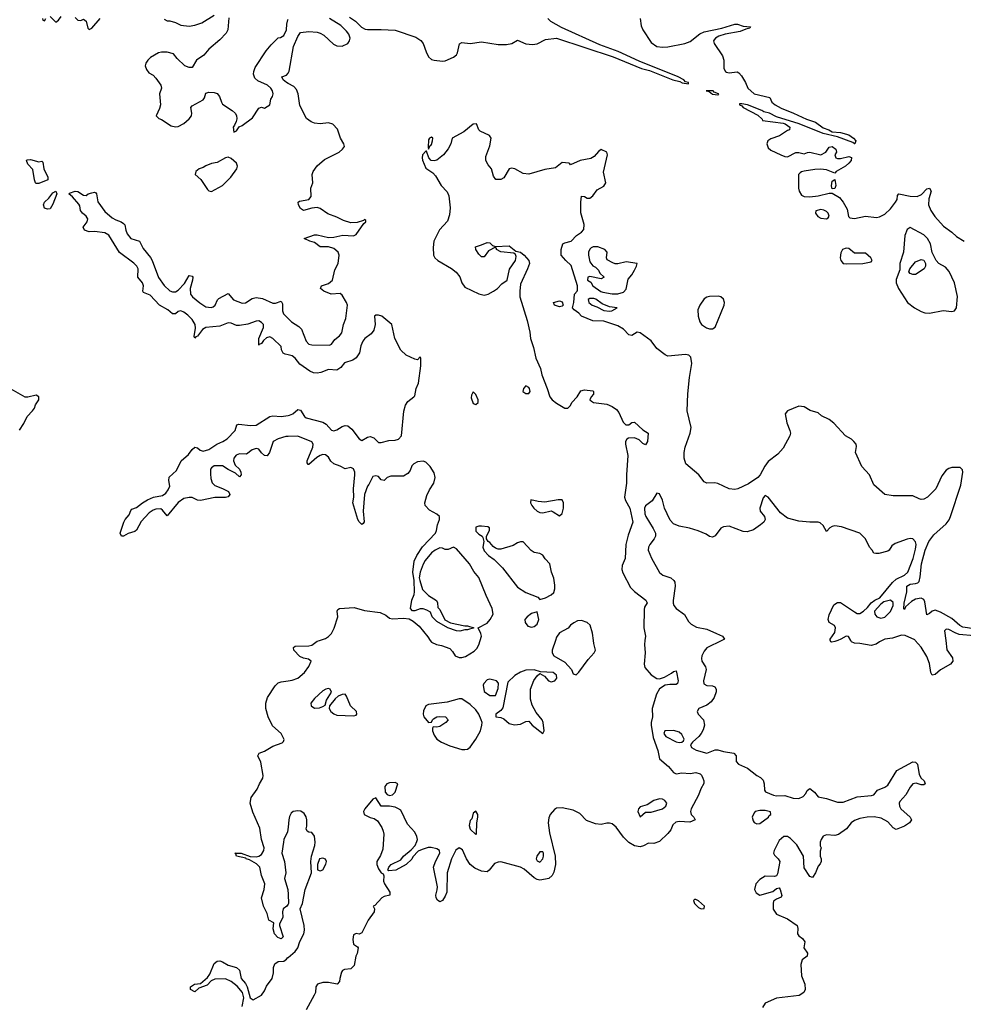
# Model space of a CAD drawing. Header units: inches. Extents: x 1980008 to 2252673, y 74414 to 260562.
# Tile 223 of 228: x 2228071 to 2234853, y 207385 to 214462. Entities that reach past the tile are written whole.
import ezdxf

# ---------------------------------------------------------------- set-up
doc = ezdxf.new("R2010")
doc.units = ezdxf.units.IN
doc.header["$MEASUREMENT"] = 0
for name, color, linetype in [('C2220', 7, 'Continuous'), ('C2221', 7, 'Continuous'), ('C2230', 7, 'Continuous'), ('C2231', 7, 'Continuous')]:
    doc.layers.add(name, color=color, linetype=linetype)

msp = doc.modelspace()

# ---------------------------------------------------------------- linework, layer by layer
at = {"layer": 'C2220', "color": 5, "elevation": 20}
for points in [[(2230000, 208103.9), (2229990.5, 208089.5), (2229964.7, 208070), (2229961, 208050), (2229962.8, 208010), (2229939.6, 207960.4), (2229938, 207950), (2229964.7, 207870), (2229950, 207855.3), (2229925.8, 207865.8), (2229903.7, 207890), (2229893.2, 207926.8), (2229898, 207970), (2229862, 207990), (2229850, 208038), (2229824, 208090), (2229809.5, 208150), (2229829.4, 208210), (2229834, 208250), (2229809.7, 208309.7), (2229797.4, 208370), (2229773.6, 208393.6), (2229722.6, 208422.6), (2229699, 208430), (2229696, 208436), (2229629.3, 208450), (2229625.2, 208465.2), (2229618, 208470), (2229662, 208470), (2229727.1, 208447.1), (2229770, 208444.6), (2229790, 208448.9), (2229810, 208460.3), (2229826.8, 208490), (2229827.8, 208510), (2229809.8, 208570), (2229796.1, 208650), (2229746.2, 208766.3), (2229727.4, 208830), (2229735.8, 208870), (2229777.1, 208930), (2229793.7, 208970), (2229818.5, 209010), (2229822.2, 209030), (2229805.4, 209125.4), (2229782, 209170), (2229792.7, 209190), (2229830, 209204.4), (2229890, 209239.1), (2229956.6, 209263.4), (2229966.9, 209273.1), (2229971.3, 209288.7), (2229951.1, 209331.1), (2229887.3, 209387.3), (2229856.1, 209450), (2229840.9, 209510), (2229841.1, 209550), (2229851.3, 209590), (2229906.5, 209673.5), (2229930, 209695.1), (2229950, 209703.3), (2230000, 209709.9)], [(2230000, 208657.9), (2229996.7, 208623.3), (2229970.7, 208570), (2229966.8, 208550), (2229956.3, 208470), (2229975.5, 208410), (2229984.7, 208330), (2229974.8, 208290), (2229997.6, 208210), (2230000, 208172.9)], [(2229671.3, 207370), (2229681.3, 207430), (2229672, 207470), (2229634.9, 207514.9), (2229590, 207549.5), (2229550, 207567), (2229473.7, 207566.3), (2229447.5, 207552.5), (2229418.8, 207521.2), (2229359.8, 207500.2), (2229330, 207475.3), (2229298, 207490), (2229298, 207510), (2229328, 207530), (2229370, 207534.8), (2229422, 207578), (2229438.6, 207601.4), (2229470, 207677.3), (2229490, 207694.9), (2229510, 207697.1), (2229530, 207690.4), (2229570, 207666), (2229630.3, 207650.3), (2229650, 207630.8), (2229663, 207570), (2229693.1, 207533.1), (2229706, 207510), (2229727.7, 207430), (2229750, 207416.3), (2229810, 207450.4), (2229830, 207481.3), (2229844.3, 207515.7), (2229885.1, 207570), (2229894.6, 207610), (2229895.9, 207650), (2229904.7, 207675.3), (2229930, 207691.8), (2229970, 207695.5), (2229990, 207708.2), (2229998.9, 207721.1), (2230000, 207721.9)]]:
    msp.add_lwpolyline(points, dxfattribs=at)
at = {"layer": 'C2221', "color": 5}
for points, elevation in [([(2228234, 214470), (2228238, 214458), (2228250, 214454), (2228258, 214470)], 40), ([(2228290, 214484.7), (2228330, 214444.7), (2228350, 214458), (2228370, 214484.7)], 40), ([(2228470, 214478), (2228490, 214458), (2228510, 214456), (2228530, 214464.7), (2228550, 214452), (2228561, 214401), (2228570, 214392), (2228590, 214402), (2228649, 214470)], 40), ([(2229574.8, 214474.8), (2229566, 214390), (2229555.2, 214364.8), (2229510, 214317.2), (2229430.4, 214249.6), (2229393.5, 214206.5), (2229341, 214170), (2229310, 214118), (2229290, 214119), (2229258, 214130), (2229202, 214182), (2229175.5, 214215.5), (2229130, 214229.2), (2229090, 214229.3), (2229070, 214223.7), (2229011.3, 214190), (2228991.3, 214170), (2228978, 214150), (2228972, 214130), (2228983.6, 214103.6), (2228999.6, 214079.6), (2229030, 214062), (2229050, 214042), (2229084.7, 213990), (2229091, 213970), (2229076, 213930), (2229082.8, 213850), (2229076.8, 213823.2), (2229052, 213770), (2229071.2, 213751.1), (2229090, 213744.7), (2229158.8, 213698.8), (2229190, 213690.8), (2229210, 213693.4), (2229250, 213716.3), (2229289.2, 213750), (2229305.2, 213770), (2229309, 213790), (2229302, 213830), (2229310, 213842), (2229390, 213884.7), (2229400.2, 213899.8), (2229410, 213934), (2229430, 213941), (2229470, 213938), (2229490.4, 213930.3), (2229507.3, 213910), (2229520.5, 213870), (2229530, 213854.8), (2229598.8, 213810), (2229621, 213790), (2229630, 213772), (2229631, 213749), (2229626, 213730), (2229616, 213704), (2229604.7, 213690), (2229610, 213654), (2229630, 213662), (2229648.7, 213691.3), (2229670, 213701), (2229743.9, 213756.1), (2229790, 213824.7), (2229810, 213832), (2229830, 213826), (2229868, 213850), (2229875.3, 213890), (2229889.2, 213910.8), (2229893.2, 213930), (2229889.3, 213950), (2229876.2, 213970), (2229851.8, 213990), (2229781.8, 214021.8), (2229761.5, 214041.5), (2229751.8, 214070), (2229752.9, 214090), (2229762.6, 214117.4), (2229842.4, 214237.6), (2229877.9, 214282.1), (2229930, 214330.5), (2229946.8, 214333.2), (2229970, 214347.3), (2229989.6, 214390), (2229990.7, 214430), (2229998.3, 214461.7), (2230000, 214464.2)], 40), ([(2229110, 214464.7), (2229130, 214453.4), (2229150, 214452.7), (2229190, 214441.3), (2229230, 214421.3), (2229290, 214415.3), (2229330, 214422.4), (2229379.7, 214440.3), (2229470, 214494)], 40), ([(2230000, 214003.7), (2229987.9, 214010), (2229963.7, 214030), (2229956.2, 214050), (2229990, 214063.8), (2230000, 214078.1)], 20), ([(2230000, 212052.6), (2229978.2, 212058.2), (2229965.7, 212065.7), (2229954, 212090), (2229950, 212112.3), (2229890, 212171.2), (2229870, 212182.5), (2229844.2, 212175.8), (2229823.9, 212156.1), (2229810, 212133.6), (2229792.5, 212127.5), (2229790, 212122), (2229788.9, 212171.1), (2229823, 212250), (2229823.3, 212263.3), (2229823.2, 212270), (2229810, 212285.8), (2229790, 212297), (2229770, 212296), (2229710, 212273.3), (2229650, 212262.6), (2229630, 212263.4), (2229590, 212280.9), (2229570, 212282.9), (2229510, 212259.9), (2229410, 212249.3), (2229384.1, 212235.9), (2229350, 212186.6), (2229337.6, 212182.4), (2229330, 212173.2), (2229325.1, 212185.1), (2229334.4, 212245.6), (2229332.7, 212270), (2229310, 212307.4), (2229279, 212339), (2229250, 212360.7), (2229230, 212368.3), (2229210, 212363.7), (2229190, 212348.7), (2229170, 212348.7), (2229136.3, 212376.3), (2229076.1, 212410), (2229010, 212481.3), (2228962.1, 212502.1), (2228955.3, 212510), (2228961.6, 212550), (2228954.7, 212570), (2228921.1, 212610), (2228921.8, 212670), (2228912.5, 212690), (2228891.9, 212711.8), (2228787.7, 212787.7), (2228712, 212912), (2228684, 212930), (2228610, 212938.7), (2228570, 212936.3), (2228536, 212950), (2228527.1, 212970), (2228556.3, 213010), (2228560.5, 213030), (2228557.3, 213037.4), (2228549.6, 213050), (2228523.6, 213070), (2228507.8, 213090), (2228503.7, 213123.7), (2228496.5, 213136.5), (2228449.6, 213189.6), (2228424, 213210), (2228430, 213216), (2228469.8, 213230.2), (2228490, 213227.7), (2228530, 213201), (2228550, 213198.8), (2228564, 213210), (2228590, 213217.7), (2228610, 213222), (2228617.4, 213217.4), (2228624.4, 213210), (2228632.8, 213152.8), (2228683.6, 213083.6), (2228736.8, 213036.8), (2228762.3, 213022.3), (2228800.4, 213010), (2228818, 212998), (2228826.2, 212986.2), (2228833, 212950), (2228843.4, 212923.4), (2228870, 212890.2), (2228932.3, 212870), (2228958, 212818), (2229011.7, 212751.7), (2229024.2, 212730), (2229068.8, 212608.8), (2229110.1, 212550.1), (2229150, 212512.2), (2229170, 212505.5), (2229190, 212506.5), (2229210, 212517.6), (2229254.9, 212565.1), (2229290, 212622.6), (2229310, 212619.5), (2229315.2, 212610), (2229314.2, 212590), (2229296.8, 212530), (2229298.7, 212490), (2229313.4, 212470), (2229365.5, 212425.5), (2229410, 212398.1), (2229446.9, 212393.1), (2229461.3, 212398.7), (2229475.2, 212410), (2229492.9, 212447.1), (2229502.7, 212457.3), (2229570, 212494.6), (2229608.8, 212448.8), (2229670, 212425.3), (2229694.2, 212425.8), (2229743.1, 212456.8), (2229770, 212465), (2229816.9, 212456.9), (2229890, 212424), (2229910, 212425.1), (2229950, 212438.3), (2229959.4, 212419.4), (2229961.1, 212370), (2229967.9, 212347.9), (2230000, 212315)], 20), ([(2228069.6, 211510.4), (2228100.9, 211559.1), (2228124, 211610), (2228164, 211650), (2228177.2, 211670), (2228185.6, 211694.4), (2228208, 211730), (2228208, 211750), (2228190, 211762), (2228130, 211748), (2228110, 211748.7), (2228010, 211805.2)], 40), ([(2230000, 211465.7), (2229985.2, 211465.2), (2229928, 211450), (2229892.2, 211430), (2229866.7, 211350), (2229850, 211327.8), (2229830, 211329.6), (2229808.8, 211348.8), (2229790, 211374.7), (2229770, 211378.5), (2229742.4, 211370), (2229700.3, 211339.7), (2229650, 211340.3), (2229627.6, 211332.4), (2229611.3, 211310), (2229607.8, 211290), (2229620, 211260), (2229650.3, 211230), (2229661.1, 211210), (2229663, 211190), (2229650, 211177), (2229621.6, 211201.6), (2229570, 211227.7), (2229530, 211254), (2229470, 211254.4), (2229450, 211241.3), (2229442.9, 211230), (2229441.8, 211198.2), (2229444.3, 211164.3), (2229453.7, 211133.7), (2229473.1, 211113.1), (2229530, 211092.2), (2229572.2, 211070), (2229582.4, 211050), (2229570, 211032.3), (2229550, 211028.2), (2229472.7, 211027.3), (2229370, 211005.4), (2229350, 211008.4), (2229310, 211028.3), (2229290, 211028.6), (2229250, 211019.8), (2229209.4, 210990.6), (2229130, 210896.2), (2229097.3, 210937.3), (2229084.8, 210944.8), (2229050, 210944.7), (2229030, 210936.5), (2229002.2, 210917.8), (2228944.7, 210855.3), (2228910, 210792.7), (2228898, 210782), (2228850, 210769.4), (2228818, 210750), (2228804, 210750), (2228792.7, 210770), (2228819.8, 210850), (2228830, 210870.3), (2228857.7, 210902.3), (2228870, 210934), (2228877.4, 210942.6), (2228910, 210956.3), (2228954, 210990), (2228989.7, 211010), (2229034, 211030), (2229097.1, 211042.9), (2229121.7, 211058.3), (2229138.6, 211081.4), (2229150.7, 211110), (2229143.5, 211150), (2229145.7, 211174.3), (2229198.2, 211221.8), (2229232.3, 211290), (2229283.6, 211336.4), (2229310, 211373.6), (2229330, 211390.2), (2229350, 211385.2), (2229367.9, 211367.9), (2229390, 211360.5), (2229430, 211372.1), (2229488.1, 211411.9), (2229530.4, 211429.6), (2229563.1, 211450), (2229620.8, 211510), (2229631.2, 211548.8), (2229645.6, 211554.4), (2229730, 211545), (2229770, 211546.8), (2229870, 211610.2), (2229890, 211615), (2229950, 211608.8), (2230000, 211618)], 20)]:
    msp.add_lwpolyline(points, dxfattribs=dict(at, elevation=elevation))
for points, elevation in [([(2228210, 213441), (2228230, 213444.7), (2228238, 213438), (2228244.9, 213390), (2228273.7, 213330), (2228273, 213310), (2228210, 213284.5), (2228190, 213283.6), (2228186, 213290), (2228177.4, 213310), (2228165.1, 213385.1), (2228130, 213424), (2228121.2, 213450), (2228124.8, 213455.2), (2228150, 213456.4)], 20), ([(2229570, 213473.2), (2229550, 213469.2), (2229490, 213436), (2229450, 213429.3), (2229408.1, 213411.9), (2229390, 213399), (2229362, 213390), (2229338, 213370), (2229331.3, 213350), (2229372.8, 213312.8), (2229420.5, 213240.5), (2229430, 213231), (2229450, 213227.7), (2229530, 213270.5), (2229589.6, 213330), (2229632, 213390), (2229636, 213410), (2229629.4, 213429.4), (2229590, 213465.2)], 40), ([(2228270, 213100.7), (2228250, 213106.6), (2228242.4, 213130), (2228250, 213150.6), (2228280.7, 213179.3), (2228310, 213218), (2228330, 213230.4), (2228337.3, 213210), (2228310, 213135.3), (2228290, 213102)], 20)]:
    msp.add_lwpolyline(points, close=True, dxfattribs=dict(at, elevation=elevation))
at = {"layer": 'C2230', "color": 5}
for points, elevation in [([(2230000, 209709.9), (2230030, 209713.9), (2230070, 209728), (2230119.1, 209770), (2230150, 209813.4), (2230165.1, 209850), (2230146.6, 209866.6), (2230110, 209873.3), (2230084.9, 209884.9), (2230041, 209930), (2230039.1, 209950), (2230050, 209959.6), (2230150, 209960.7), (2230170, 209965.2), (2230210, 209994.9), (2230225.3, 210000)], 20), ([(2232565.3, 210000), (2232561.8, 209970), (2232565.6, 209910), (2232558.8, 209830), (2232565, 209805), (2232610, 209753), (2232650, 209726.1), (2232670, 209724.1), (2232704.7, 209735.3), (2232755.6, 209764.4), (2232770, 209777.6), (2232790, 209780.7), (2232792.4, 209772.4), (2232802.9, 209710), (2232798, 209690), (2232790, 209683.5), (2232743.7, 209683.7), (2232710, 209677.9), (2232668.8, 209651.2), (2232646.9, 209613.1), (2232617.1, 209510), (2232618.5, 209450), (2232608.7, 209411.3), (2232608.5, 209390), (2232622.9, 209302.9), (2232657.3, 209210), (2232670.1, 209150.1), (2232734.4, 209094.4), (2232770, 209051.8), (2232790, 209041.8), (2232830, 209049.4), (2232890, 209044.6), (2232930, 209050.1), (2232961.8, 209041.8), (2232972.3, 209032.3), (2232981.6, 209010), (2232989, 208990), (2232987.7, 208972.3), (2232966.2, 208933.8), (2232950, 208887.4), (2232896.8, 208790), (2232892.8, 208770), (2232896.9, 208750), (2232915.3, 208730), (2232926, 208710), (2232886.8, 208693.2), (2232810, 208699.1), (2232786.2, 208693.8), (2232765.2, 208674.8), (2232750, 208639.5), (2232730, 208611.5), (2232670, 208554.3), (2232630, 208539.7), (2232590, 208543.6), (2232555.1, 208524.9), (2232530, 208517.4), (2232490, 208524.1), (2232450, 208548.8), (2232410, 208585.4), (2232357.7, 208657.7), (2232330, 208680.8), (2232310, 208687.6), (2232290, 208687.6), (2232250, 208678.1), (2232210, 208680.7), (2232145.6, 208705.6), (2232096, 208756), (2232050, 208781), (2231970, 208795.7), (2231930, 208793.3), (2231914.6, 208785.4), (2231884.3, 208750), (2231874.5, 208725.5), (2231870.1, 208689.9), (2231877.9, 208617.9), (2231919.3, 208450), (2231921.6, 208390), (2231910, 208335.6), (2231897.1, 208310), (2231873.1, 208290), (2231850, 208283.2), (2231810, 208277), (2231790, 208281.1), (2231770, 208292.8), (2231696.2, 208356.2), (2231670.7, 208370.7), (2231530, 208409.9), (2231510, 208407.4), (2231484.4, 208395.6), (2231446.4, 208350), (2231430, 208337.3), (2231390, 208340.7), (2231343.3, 208363.3), (2231309.8, 208390), (2231282.5, 208430), (2231254.5, 208494.5), (2231230, 208509.8), (2231206.5, 208493.5), (2231173.8, 208430), (2231144.1, 208330), (2231140.2, 208190), (2231130, 208161.6), (2231110, 208131.8), (2231090, 208120.9), (2231073.1, 208133.1), (2231063.6, 208150), (2231061.6, 208170), (2231072.4, 208207.6), (2231073.7, 208230), (2231045.4, 208370), (2231058.5, 208410), (2231090.9, 208470), (2231089.5, 208490), (2231070, 208502), (2231027.8, 208512.3), (2231007.6, 208512.4), (2230963, 208497), (2230935.3, 208484.7), (2230896, 208444), (2230890, 208428.7), (2230850, 208389), (2230774, 208350), (2230723.1, 208343.1), (2230718, 208350), (2230725.2, 208370), (2230742, 208390), (2230810, 208422), (2230829, 208450), (2230885.2, 208494.8), (2230912.9, 208527.1), (2230926.3, 208553.7), (2230929.3, 208570), (2230926, 208590), (2230910, 208621.2), (2230859.1, 208679.1), (2230810, 208779), (2230790, 208793.2), (2230770, 208802.7), (2230730, 208809.4), (2230669.4, 208809.4), (2230630, 208869), (2230610, 208859.3), (2230551.9, 208790), (2230541.5, 208770), (2230548, 208750), (2230590, 208727.5), (2230620, 208720), (2230643.8, 208703.8), (2230674.5, 208654.5), (2230683.7, 208630), (2230687.5, 208607.5), (2230680.4, 208499.6), (2230664.6, 208455.4), (2230637.8, 208410), (2230638.2, 208390), (2230650, 208358), (2230670, 208330.7), (2230682.8, 208322.8), (2230687.9, 208307.9), (2230687.1, 208270), (2230694, 208250), (2230730.4, 208190), (2230730.6, 208170), (2230690, 208159.7), (2230674.9, 208150), (2230624.4, 208095.6), (2230611.3, 208090), (2230622, 208070), (2230618, 208050), (2230576, 207990), (2230530, 207898), (2230510, 207888), (2230490, 207894), (2230470, 207884), (2230466.2, 207850), (2230470, 207818), (2230498.8, 207798.8), (2230504.7, 207790), (2230496, 207750), (2230486.8, 207730), (2230476.3, 207663.7), (2230450, 207639), (2230404.7, 207635.3), (2230391.6, 207628.4), (2230383.6, 207616.4), (2230371, 207570), (2230370.6, 207549.4), (2230352, 207530), (2230290, 207540.7), (2230250, 207540.7), (2230210.6, 207529.4), (2230198.8, 207510), (2230196.3, 207470), (2230187.7, 207450), (2230130, 207344)], 20), ([(2231021.7, 210000), (2231030, 209987.2), (2231066.8, 209970), (2231103.4, 209963.4), (2231162.8, 209942.8), (2231181.7, 209921.7), (2231200.5, 209890), (2231230, 209876.4), (2231250, 209877.1), (2231274.7, 209885.3), (2231336.6, 209923.4), (2231356.9, 209943.1), (2231372.2, 209967.7), (2231381.2, 210000)], 20), ([(2231922.1, 210000), (2231897.6, 209930), (2231898.4, 209910), (2231910.5, 209890), (2231990, 209843.1), (2232037, 209790), (2232050, 209761), (2232070, 209753.4), (2232090, 209772.4), (2232157.2, 209862.7), (2232201.2, 209910), (2232209.2, 209930), (2232196.9, 209976.9), (2232194.1, 210000)], 20), ([(2233116.9, 210000), (2233010, 209947.8), (2232990, 209923.5), (2232975, 209890), (2232971.2, 209870), (2232974.7, 209850), (2233001.2, 209810), (2233005, 209790), (2232986.7, 209710), (2232989, 209689), (2233010, 209675.8), (2233050, 209672.9), (2233066.1, 209666.1), (2233078, 209650), (2233077.2, 209630), (2233062.5, 209590), (2233041.2, 209558.8), (2233010, 209534.3), (2232953, 209510), (2232939.3, 209490), (2232948, 209470), (2232985.7, 209430), (2232992.2, 209390), (2232983.4, 209356.6), (2232970, 209331.8), (2232951.1, 209308.9), (2232907.3, 209270), (2232893.4, 209250), (2232900.5, 209230), (2232932.4, 209212.4), (2233010, 209189.1), (2233070, 209214.9), (2233090, 209214.9), (2233130, 209201.5), (2233202.8, 209190), (2233220.7, 209170), (2233221, 209130), (2233238, 209110), (2233301.1, 209081.1), (2233368.3, 209028.3), (2233394.9, 209014.9), (2233415.5, 208995.5), (2233422.8, 208970), (2233424.7, 208924.7), (2233431.6, 208911.6), (2233490, 208886.8), (2233510, 208882.8), (2233570, 208884.9), (2233630, 208865.3), (2233670, 208863.1), (2233701.3, 208878.7), (2233720.1, 208899.9), (2233730, 208921), (2233750, 208934.8), (2233782.8, 208910), (2233810, 208876), (2233870, 208862.8), (2233950, 208837.6), (2233990, 208838.7), (2234090, 208875.8), (2234194.2, 208885.8), (2234209.3, 208890.7), (2234237, 208923), (2234290, 208946), (2234310, 208960.7), (2234376, 209064), (2234490, 209127.3), (2234510, 209124), (2234524, 209110), (2234535.9, 209035.9), (2234550.5, 209010.5), (2234571.3, 208990), (2234578, 208970), (2234570, 208962), (2234550, 208962), (2234514, 208974), (2234490, 208969), (2234470, 208945.2), (2234439.1, 208890), (2234398, 208842), (2234393, 208830), (2234394.9, 208810), (2234403.8, 208790), (2234470.8, 208730), (2234481, 208710), (2234466, 208690), (2234430, 208666), (2234370, 208641.2), (2234350, 208653.2), (2234310, 208695.1), (2234262.7, 208722.7), (2234211.3, 208731.3), (2234162, 208730), (2234110, 208720.4), (2234070, 208705.1), (2234048.2, 208690), (2234014, 208646), (2233955.5, 208604.5), (2233930, 208598), (2233870, 208603.7), (2233846.4, 208593.6), (2233830.7, 208570), (2233824.9, 208550), (2233824.5, 208524.5), (2233831, 208509), (2233825.4, 208485.4), (2233824.7, 208450), (2233831.2, 208431.1), (2233831.3, 208410), (2233825.4, 208394.6), (2233810, 208378), (2233790.8, 208330), (2233770, 208297.2), (2233750, 208304), (2233710, 208365.2), (2233705.6, 208450), (2233656, 208530), (2233610, 208577), (2233590, 208591.3), (2233562.8, 208590), (2233530, 208562.7), (2233493, 208490), (2233488, 208470), (2233495.9, 208455.9), (2233522.8, 208430), (2233533.4, 208410), (2233517.5, 208322.5), (2233510, 208308.7), (2233496.8, 208303.2), (2233430, 208304.5), (2233390, 208281.6), (2233360.9, 208250), (2233352.4, 208210), (2233365.2, 208185.2), (2233390, 208169.1), (2233484.8, 208195.2), (2233510, 208218), (2233530, 208222), (2233538, 208210), (2233550, 208166), (2233544.7, 208155.3), (2233510, 208141.2), (2233490, 208125.2), (2233486, 208110), (2233487.4, 208067.4), (2233510, 208033.4), (2233590, 207999.3), (2233658.8, 207950), (2233664.9, 207930), (2233662, 207890), (2233670, 207876), (2233698.5, 207858.5), (2233714.4, 207834.4), (2233706, 207790), (2233733, 207753), (2233730.8, 207730), (2233696, 207704), (2233684.9, 207670), (2233690.5, 207590.5), (2233714, 207530), (2233716, 207490), (2233706, 207470), (2233672.4, 207447.6), (2233510, 207429.7), (2233430, 207392.4), (2233410, 207361.2)], 40), ([(2233950.1, 210000), (2233930, 209992.3), (2233908, 209988), (2233901.2, 209990), (2233897.5, 209997.5), (2233897.3, 210000)], 40), ([(2234270.9, 210000), (2234250, 209990.4), (2234226.1, 209973.9), (2234190, 209964.5), (2234110, 209977.8), (2234070, 209979.8), (2234049.6, 209990), (2234043.6, 210000)], 40), ([(2234726.4, 210000), (2234733.5, 209933.5), (2234774.4, 209874.4), (2234777.1, 209850), (2234762, 209830), (2234690, 209789), (2234650, 209756), (2234630, 209751.6), (2234620.3, 209770), (2234610, 209834), (2234590, 209883.6), (2234550, 209952.7), (2234507.8, 210000)], 40), ([(2230000, 207721.9), (2230050, 207763.1), (2230070, 207790.4), (2230085, 207835), (2230114.3, 207890), (2230117.8, 207917.8), (2230115.1, 207950), (2230087.6, 208070), (2230103.8, 208110), (2230123.8, 208210), (2230169.3, 208330), (2230162.9, 208410), (2230169.6, 208450), (2230193.6, 208526.4), (2230195.4, 208550), (2230190, 208594), (2230170, 208619), (2230150, 208622), (2230138, 208630), (2230130, 208646), (2230135.1, 208664.9), (2230134.5, 208710), (2230130, 208732.3), (2230116.9, 208756.9), (2230092.4, 208772.4), (2230070, 208774.2), (2230036, 208770), (2230021.6, 208758.4), (2230010, 208734), (2230004.9, 208710), (2230000, 208657.9)], 20), ([(2230000, 208172.9), (2230004, 208110), (2230000, 208103.9)], 20)]:
    msp.add_lwpolyline(points, dxfattribs=dict(at, elevation=elevation))
for points, elevation in [([(2231768.8, 209788.9), (2231710, 209785.2), (2231670, 209772.7), (2231630, 209749), (2231578.8, 209701.2), (2231543.5, 209516.5), (2231530, 209495.3), (2231494, 209470), (2231494, 209450), (2231530, 209445.5), (2231550, 209435.5), (2231590, 209402.9), (2231627.6, 209392.4), (2231670, 209397.8), (2231710, 209417), (2231730, 209419.3), (2231754.4, 209390), (2231830, 209331), (2231839.5, 209350), (2231834, 209410), (2231825.4, 209430), (2231782, 209482), (2231754.2, 209534.2), (2231743.1, 209576.9), (2231742, 209650), (2231767.3, 209712.7), (2231790, 209744.7), (2231810, 209762), (2231844, 209744), (2231871.3, 209710), (2231890, 209702), (2231917.2, 209710), (2231932, 209730), (2231929, 209750), (2231906, 209770), (2231814.6, 209774.6)], 20), ([(2231450, 209720.9), (2231430, 209716), (2231406, 209690), (2231402, 209678), (2231410, 209632), (2231450, 209604.7), (2231490, 209604.7), (2231510, 209654), (2231513.6, 209693.6), (2231498, 209710)], 20), ([(2230290, 209654), (2230272, 209650), (2230250, 209637.6), (2230190, 209583), (2230163.6, 209550), (2230165.3, 209530), (2230190, 209513.7), (2230225.3, 209514.7), (2230250, 209525.5), (2230266, 209534), (2230277.2, 209570), (2230312.9, 209627.1), (2230302, 209650)], 20), ([(2230410, 209614), (2230390, 209612.3), (2230360.9, 209599.1), (2230338.5, 209581.5), (2230298.8, 209530), (2230296.3, 209510), (2230308.4, 209490), (2230330, 209472), (2230350, 209463.9), (2230470, 209459.3), (2230490, 209464), (2230495.1, 209470), (2230492, 209490), (2230449.6, 209529.7), (2230420.1, 209600.1)], 20), ([(2231230, 209580.7), (2231143.2, 209556.8), (2231010, 209538.4), (2230990, 209530.9), (2230974.6, 209494.6), (2230970.4, 209470), (2230975.5, 209450), (2231010, 209411), (2231030, 209412), (2231037.2, 209430), (2231044.2, 209435.8), (2231069.7, 209450.3), (2231090, 209454.4), (2231131.3, 209450), (2231150.8, 209430), (2231134.8, 209410), (2231090, 209382), (2231070, 209376), (2231042, 209378), (2231038, 209370), (2231038.8, 209350), (2231050, 209318), (2231070, 209291.3), (2231102, 209270), (2231162.5, 209242.5), (2231250, 209217.2), (2231270, 209215), (2231290, 209218.8), (2231310, 209234), (2231350.5, 209290), (2231382.7, 209350), (2231393.3, 209390), (2231394.5, 209410), (2231387.6, 209430), (2231371.4, 209470), (2231350, 209500.7), (2231310, 209539.3), (2231250, 209579.3)], 20), ([(2232772.2, 209352.2), (2232708.8, 209350), (2232701.5, 209330), (2232715.5, 209310), (2232790, 209272.2), (2232810, 209267), (2232830, 209268.2), (2232842.7, 209277.3), (2232846.6, 209290), (2232830, 209323.7), (2232810, 209340.5)], 40), ([(2230770, 208978), (2230730, 208975.9), (2230710.6, 208970), (2230695.8, 208950), (2230699.1, 208910), (2230712.7, 208892.7), (2230730, 208885.5), (2230750, 208890.6), (2230769.4, 208910), (2230789.4, 208970)], 20), ([(2232670, 208860.9), (2232630, 208849.2), (2232581.1, 208818.9), (2232530, 208804.5), (2232518.4, 208790), (2232514, 208770), (2232530, 208732), (2232570, 208764.7), (2232610, 208766.8), (2232690, 208790.8), (2232714, 208810), (2232721.2, 208830), (2232709, 208850), (2232690, 208859.5)], 20), ([(2233430, 208778), (2233390, 208778), (2233358, 208770), (2233350, 208762), (2233334.8, 208730), (2233342.5, 208702.5), (2233350, 208691.3), (2233370, 208681), (2233390, 208684.9), (2233451.8, 208730), (2233458, 208742), (2233469, 208750), (2233468.4, 208768.4)], 40), ([(2231350, 208773.2), (2231330, 208758), (2231321.6, 208718.4), (2231310, 208705.2), (2231302, 208670), (2231310, 208644), (2231350, 208604.7), (2231355.3, 208610), (2231356, 208690), (2231364, 208730), (2231364, 208750)], 20), ([(2230250, 208436.2), (2230226.8, 208430), (2230210.7, 208390), (2230211.2, 208351.1), (2230230, 208344.9), (2230250, 208350.7), (2230272.6, 208392.6), (2230275.8, 208410), (2230270, 208429)], 20), ([(2231830, 208480.9), (2231810, 208480.5), (2231787.9, 208450), (2231784.2, 208430), (2231790, 208414.8), (2231810, 208407.3), (2231830, 208431), (2231835.4, 208450), (2231835.4, 208470)], 20), ([(2232930, 208138), (2232922, 208138), (2232914, 208130), (2232921, 208110), (2232950, 208081), (2232970, 208071.3), (2232990, 208074), (2232994, 208090), (2232950, 208128.7)], 40)]:
    msp.add_lwpolyline(points, close=True, dxfattribs=dict(at, elevation=elevation))
at = {"layer": 'C2231', "color": 5}
for points, elevation in [([(2230000, 214078.1), (2230009, 214091), (2230040.1, 214270), (2230070, 214340.2), (2230090, 214369.3), (2230150, 214376.7), (2230210, 214371.7), (2230230, 214365.7), (2230258, 214350), (2230326, 214286), (2230350, 214273.9), (2230390, 214271.6), (2230428.7, 214291.3), (2230442.2, 214310), (2230445.7, 214330), (2230437.2, 214357.2), (2230420.3, 214380.3), (2230380.1, 214420.1), (2230298.4, 214470)], 20), ([(2230440.5, 214480.5), (2230484.2, 214450), (2230528.7, 214408.7), (2230554.6, 214394.6), (2230570.6, 214390.6), (2230670, 214391.8), (2230770, 214386), (2230917.3, 214337.3), (2230953.3, 214313.3), (2230971.7, 214291.7), (2230992.1, 214230), (2231010, 214194), (2231030, 214176.5), (2231050, 214170.2), (2231110, 214163.2), (2231130, 214164.9), (2231190, 214192.8), (2231210, 214209.3), (2231216.6, 214223.4), (2231231.3, 214288.7), (2231250, 214297.6), (2231310, 214290.9), (2231390, 214303.3), (2231510, 214284.2), (2231570, 214283.8), (2231609, 214291), (2231650, 214313.6), (2231709.2, 214289.2), (2231756.7, 214283.3), (2231790.8, 214289.2), (2231850, 214319.1), (2231930, 214328.8), (2232335.5, 214195.5), (2232540.4, 214110), (2232596.6, 214096.6), (2232765.5, 214030), (2232816.5, 214016.5), (2232831.7, 214008.3), (2232878.6, 214001.4), (2232878, 214010), (2232856, 214016), (2232845.6, 214030), (2232803.6, 214050), (2232522.9, 214162.9), (2232372.2, 214232.2), (2232240.8, 214280.8), (2231965.4, 214405.4), (2231888, 214448), (2231867.8, 214470)], 20), ([(2232531, 214470), (2232536.7, 214416.7), (2232548.8, 214390), (2232610, 214298), (2232650, 214269.2), (2232690, 214264.5), (2232730, 214267.2), (2232852, 214290), (2232890, 214304.6), (2232960.4, 214359.6), (2232990, 214375.1), (2233118, 214402), (2233210, 214428.5), (2233230, 214428.7), (2233270, 214415.6), (2233324.7, 214410), (2233319.8, 214400.2), (2233290, 214394), (2233250, 214376.9), (2233142.1, 214357.9), (2233096.7, 214343.3), (2233072.2, 214330), (2233061.9, 214318.1), (2233057.6, 214310), (2233061.8, 214290), (2233123.1, 214203.1), (2233131.3, 214170), (2233132.4, 214110), (2233144.6, 214090), (2233150, 214084.6), (2233170, 214080.9), (2233226.9, 214086.9), (2233239.4, 214079.4), (2233258, 214058), (2233287.9, 214010), (2233304.9, 213970), (2233350, 213928), (2233463.5, 213903.5), (2233477, 213870), (2233500.3, 213850), (2233544.8, 213824.8), (2233633, 213790), (2233725.9, 213745.8), (2233790, 213726.4), (2233845.5, 213685.5), (2233886, 213670), (2233910, 213654.9), (2233970.4, 213650.4), (2234030, 213634.8), (2234062.8, 213610), (2234080.7, 213590), (2234074, 213570), (2234070, 213569.6), (2234058.4, 213578.4), (2233950, 213619.3), (2233844.9, 213644.9), (2233673.9, 213713.9), (2233510, 213763.7), (2233459.3, 213790), (2233420.6, 213800.6), (2233406, 213810), (2233300.9, 213850), (2233262, 213858), (2233244.1, 213855.9), (2233243.8, 213850), (2233262.4, 213842.4), (2233270.5, 213830), (2233375.8, 213775.8), (2233407, 213747), (2233410, 213738), (2233558, 213718), (2233573.2, 213713.2), (2233606, 213690), (2233604.7, 213670), (2233590, 213665.1), (2233532, 213628), (2233470, 213606), (2233447.5, 213590), (2233442.1, 213570), (2233450, 213541.5), (2233470, 213524.5), (2233541.6, 213490), (2233570, 213477.4), (2233590, 213474.9), (2233650, 213507.6), (2233670, 213507.4), (2233710, 213497.1), (2233732.2, 213507.7), (2233750, 213510.3), (2233830, 213490.5), (2233866, 213510), (2233890, 213546), (2233910, 213550.7), (2233937.3, 213530), (2233940.7, 213510), (2233930.8, 213490), (2233936, 213470), (2233950, 213463.8), (2233970, 213464.4), (2234030, 213478), (2234050.4, 213470.4), (2234047.7, 213450), (2234030.2, 213429.8), (2234005.5, 213410), (2233938.8, 213370), (2233930, 213359), (2233870, 213382.6), (2233827.5, 213387.5), (2233785.2, 213385.2), (2233710, 213372.5), (2233690, 213367.7), (2233679.8, 213360.2), (2233668.7, 213350), (2233668.6, 213250), (2233673, 213230), (2233690, 213199.5), (2233710, 213190.3), (2233750, 213188.4), (2233810, 213196.5), (2233890, 213216), (2233910, 213214), (2233963, 213183), (2233990.4, 213150.4), (2234019.2, 213099.2), (2234028.1, 213048.1), (2234038, 213038), (2234070, 213033.4), (2234149.6, 213050.4), (2234230, 213038.8), (2234250, 213044), (2234290, 213064.4), (2234330, 213101.7), (2234366, 213150), (2234376.9, 213170), (2234381.3, 213198.7), (2234389.2, 213210), (2234470, 213192.6), (2234522, 213190), (2234553.6, 213206.4), (2234590, 213246.8), (2234611, 213250), (2234622, 213230), (2234604.9, 213175.1), (2234603.2, 213130), (2234619.6, 213090), (2234647.3, 213047.3), (2234710, 212977.7), (2234770, 212935.6), (2234804.2, 212904.2), (2234860.3, 212870)], 20), ([(2230000, 212315), (2230024.4, 212290), (2230076.7, 212256.7), (2230097, 212237), (2230129.6, 212150), (2230148.7, 212130), (2230170, 212125.2), (2230297, 212123), (2230312.6, 212130), (2230337.3, 212162.7), (2230370, 212190.2), (2230385.7, 212210), (2230397.8, 212270), (2230414.1, 212314.1), (2230426.6, 212410), (2230420.4, 212430), (2230390, 212481.4), (2230374.2, 212494.2), (2230310, 212488.4), (2230256.9, 212510), (2230234, 212530), (2230239.5, 212550), (2230290, 212566), (2230318.9, 212590), (2230337.1, 212662.8), (2230359.8, 212710), (2230367.3, 212770), (2230361, 212790), (2230330, 212816.2), (2230290, 212828.8), (2230230, 212829.8), (2230190, 212861.4), (2230156, 212870), (2230116, 212890), (2230190, 212914.8), (2230210, 212914.8), (2230290, 212897.4), (2230330, 212899.8), (2230393.5, 212913.5), (2230470, 212907.7), (2230490, 212918.9), (2230543.6, 212996.4), (2230558.3, 213010), (2230558.6, 213018.6), (2230550, 213026.6), (2230541.7, 213018.3), (2230496.8, 213003.2), (2230450, 213002.5), (2230398.6, 213018.6), (2230350, 213042.6), (2230285.3, 213065.3), (2230230, 213104), (2230210, 213111), (2230170, 213106.7), (2230110, 213090.9), (2230090, 213104.2), (2230076, 213130), (2230073.6, 213150), (2230082.9, 213157.1), (2230149.9, 213170.1), (2230166.3, 213190), (2230164.7, 213250), (2230177.1, 213290), (2230174.4, 213350), (2230181, 213370), (2230209.6, 213410.4), (2230262.4, 213457.6), (2230366.6, 213510), (2230391.3, 213530), (2230404.6, 213550), (2230401.8, 213570), (2230377, 213610), (2230354.4, 213674.4), (2230322, 213710), (2230290, 213720.8), (2230230, 213714.3), (2230190, 213718.2), (2230166.7, 213726.7), (2230132.4, 213752.4), (2230085.6, 213845.6), (2230073.4, 213930), (2230060.4, 213960.4), (2230042, 213982), (2230000, 214003.7)], 20), ([(2235110, 210056.4), (2234850, 210096.4), (2234827.9, 210107.9), (2234770, 210157.1), (2234690, 210202.9), (2234650, 210217.4), (2234629.2, 210210.8), (2234610, 210192.8), (2234590, 210183.7), (2234577.7, 210277.7), (2234570, 210294.9), (2234550, 210303.9), (2234510, 210297.2), (2234479.7, 210280.3), (2234438.4, 210241.6), (2234430, 210223.1), (2234426.2, 210226.1), (2234427.7, 210267.7), (2234446.8, 210350), (2234447.9, 210390), (2234470, 210404.7), (2234510.6, 210409.4), (2234525.2, 210414.8), (2234535.3, 210424.7), (2234543.7, 210456.4), (2234552.9, 210550), (2234579.4, 210650), (2234604.4, 210710), (2234641.2, 210758.8), (2234730, 210837.1), (2234752.3, 210867.7), (2234762.1, 210890), (2234836.2, 211116.2), (2234849.9, 211210), (2234847.4, 211227.4), (2234830, 211243.9), (2234770, 211242.1), (2234750, 211237), (2234730, 211224.6), (2234697.9, 211182.1), (2234656, 211090), (2234595.3, 211030), (2234570, 211016), (2234550, 211013.5), (2234537, 211017), (2234490, 211038.9), (2234350, 211038.7), (2234290, 211049.7), (2234210, 211118), (2234178.7, 211190), (2234124, 211250), (2234079.3, 211350), (2234086.6, 211393.4), (2234083.6, 211410), (2234067.3, 211430), (2234050, 211447.3), (2234005.2, 211470), (2233922.8, 211562.8), (2233890, 211587.8), (2233833.4, 211613.4), (2233810, 211635.1), (2233753, 211653), (2233710, 211678.4), (2233670, 211682.9), (2233590.3, 211649.7), (2233572.7, 211630), (2233584.2, 211564.2), (2233607.3, 211510), (2233610.8, 211490), (2233607.3, 211470), (2233558.6, 211381.4), (2233520.3, 211339.7), (2233450, 211286.4), (2233426.2, 211253.8), (2233394.2, 211190), (2233376.2, 211170), (2233310, 211125.7), (2233232.7, 211090), (2233210, 211085.9), (2233170, 211090.6), (2233090, 211127.3), (2233067.7, 211132.3), (2233009.7, 211129.8), (2232990, 211140.9), (2232951.1, 211190), (2232859.7, 211270), (2232845.7, 211310), (2232847.4, 211350), (2232855.2, 211390), (2232889.8, 211490), (2232898.2, 211530), (2232869, 211651), (2232873.2, 211773.2), (2232884.8, 211890), (2232901.2, 211990), (2232895.6, 212035.6), (2232880.9, 212050), (2232855.6, 212055.6), (2232730, 212043.1), (2232710, 212053.1), (2232650, 212098.8), (2232610, 212153.5), (2232530, 212211.9), (2232510, 212214.8), (2232470, 212191.5), (2232450, 212195.6), (2232410, 212238), (2232370, 212261.1), (2232270, 212295.1), (2232190, 212298), (2232109.7, 212329.7), (2232090, 212352.7), (2232056.2, 212376.2), (2232045.2, 212390), (2232054.3, 212430), (2232059, 212490), (2232079, 212510), (2232081.2, 212518.8), (2232079.5, 212550), (2232035.1, 212695.1), (2231995.3, 212730), (2231962, 212770), (2231962, 212810), (2231975.3, 212850), (2231990, 212858.8), (2232035.3, 212870), (2232074, 212910), (2232110, 212934), (2232125.6, 212954.4), (2232127.8, 212990), (2232105.4, 213074.6), (2232103.7, 213150), (2232110, 213194), (2232130, 213192), (2232150, 213178), (2232170, 213178), (2232190, 213196), (2232221.5, 213238.5), (2232270, 213266), (2232284, 213290), (2232266.8, 213366.8), (2232296.3, 213490), (2232290, 213509), (2232250, 213527.6), (2232230, 213513.5), (2232201.2, 213478.8), (2232175.4, 213464.6), (2232099.1, 213450), (2232030, 213418), (2232026.3, 213426.3), (2232018, 213430), (2231970, 213436.5), (2231922.8, 213397.2), (2231845, 213385), (2231730, 213350.4), (2231690, 213355.2), (2231630, 213390.6), (2231605.1, 213394.9), (2231590, 213389.4), (2231550, 213326), (2231530, 213312.7), (2231493.6, 213313.6), (2231476, 213336), (2231461.2, 213390), (2231437.6, 213417.6), (2231420.7, 213450), (2231422.3, 213477.7), (2231450, 213556), (2231459.1, 213610), (2231447, 213630), (2231380.1, 213660.1), (2231371.2, 213671.1), (2231353.5, 213713.5), (2231330, 213711.7), (2231264.2, 213655.8), (2231180.5, 213610), (2231170.4, 213570), (2231150, 213533.2), (2231116.3, 213490), (2231070, 213452.7), (2231050, 213446.6), (2231029, 213450), (2231012.7, 213470), (2230996, 213516), (2230990, 213516), (2230967.2, 213490), (2230963.2, 213470), (2230966.8, 213453.2), (2230990, 213395.5), (2231040.8, 213360.8), (2231060.2, 213340.2), (2231101.3, 213270), (2231144.5, 213224.4), (2231154.6, 213194.6), (2231165, 213110), (2231161, 213059), (2231145.5, 213014.5), (2231089.1, 212950.9), (2231048.3, 212870), (2231043.4, 212823.4), (2231045.7, 212770), (2231055.3, 212750), (2231075.8, 212730), (2231174, 212674), (2231208, 212648), (2231233.5, 212613.5), (2231248.1, 212570), (2231270, 212539.1), (2231370, 212490.2), (2231410, 212482.2), (2231438.7, 212490), (2231476.9, 212510), (2231506, 212530), (2231537.4, 212562.6), (2231574, 212590), (2231591.2, 212668.9), (2231635.1, 212730), (2231638.6, 212758.6), (2231634.6, 212774.6), (2231623.1, 212783.1), (2231530, 212794), (2231498, 212810), (2231498, 212818), (2231490, 212826), (2231440.5, 212799.5), (2231410, 212758), (2231390, 212758), (2231370, 212775.3), (2231349.2, 212810), (2231346, 212830), (2231390, 212842.8), (2231430, 212861), (2231450, 212858), (2231470, 212838), (2231490.8, 212830.8), (2231590, 212835.5), (2231636.9, 212796.9), (2231671.3, 212790), (2231698, 212770), (2231731, 212730), (2231734.8, 212710), (2231721.6, 212670), (2231670, 212562), (2231664.6, 212510), (2231666, 212470), (2231719.4, 212299.4), (2231736.7, 212216.7), (2231741.7, 212170), (2231765.2, 212105.2), (2231779.7, 212030), (2231814, 211954), (2231823.2, 211910), (2231863, 211810), (2231881.5, 211750), (2231897.3, 211730), (2231930, 211705), (2231990, 211670.2), (2232010, 211669.4), (2232030, 211688.5), (2232040.5, 211710), (2232078.7, 211750), (2232105, 211795), (2232130, 211802.4), (2232190, 211794.4), (2232196.3, 211790), (2232194.9, 211770), (2232178, 211750), (2232168.6, 211730), (2232179.9, 211719.9), (2232196, 211710), (2232290, 211698.6), (2232330, 211682.5), (2232359.5, 211659.5), (2232378.1, 211638.1), (2232408.9, 211568.9), (2232427, 211550), (2232450, 211549), (2232470, 211565.5), (2232490, 211568.4), (2232550, 211512.7), (2232587.3, 211490), (2232583, 211430), (2232570, 211406.6), (2232550, 211415.1), (2232522.3, 211442.3), (2232490, 211456), (2232446.3, 211453.7), (2232434.2, 211445.8), (2232426.4, 211430), (2232426.3, 211410), (2232441.9, 211330), (2232431.3, 211190), (2232431.3, 211130), (2232419.1, 211030), (2232425.1, 211005), (2232456.8, 210950), (2232477.2, 210850), (2232443.9, 210756.1), (2232427.8, 210690), (2232422.2, 210590), (2232402.3, 210537.7), (2232399.9, 210510), (2232406.5, 210486.5), (2232461.7, 210381.7), (2232490, 210350.6), (2232570.2, 210290), (2232581.5, 210270), (2232561.5, 210238.5), (2232558.5, 210221.5), (2232557.7, 210090), (2232568.8, 210030), (2232565.3, 210000)], 20), ([(2230000, 211618), (2230010, 211619.8), (2230034.5, 211630), (2230070, 211661.1), (2230090, 211654.6), (2230118, 211610), (2230130, 211599.6), (2230250, 211568.8), (2230273.5, 211553.5), (2230311.3, 211511.3), (2230330, 211506.4), (2230350, 211513.1), (2230390, 211538), (2230410, 211544.2), (2230430, 211541.7), (2230458.8, 211518.8), (2230510, 211448.4), (2230530, 211437.8), (2230570, 211462.2), (2230590, 211466.5), (2230615.5, 211455.5), (2230650, 211423.7), (2230670, 211422.3), (2230723.4, 211436.6), (2230770, 211439.5), (2230794.2, 211445.8), (2230814.2, 211470), (2230831.9, 211648.1), (2230843.5, 211690), (2230861.4, 211718.6), (2230904.4, 211750), (2230910, 211758.9), (2230921.6, 211810), (2230936.4, 211850), (2230953.6, 211973.6), (2230954, 212030), (2230950, 212038), (2230930, 212018), (2230910, 212021.2), (2230850, 212049.7), (2230810, 212085.6), (2230767.4, 212170), (2230747, 212270), (2230673.8, 212330), (2230650, 212338.1), (2230630, 212338.6), (2230622, 212330), (2230627, 212270), (2230615.7, 212230), (2230596.6, 212203.4), (2230551.8, 212170), (2230538.1, 212150), (2230523.5, 212116.5), (2230512.8, 212067.2), (2230489, 212031), (2230465.4, 212014.6), (2230405.6, 211994.4), (2230378.4, 211961.6), (2230350, 211943.7), (2230290, 211947.5), (2230235.1, 211924.9), (2230210, 211920.7), (2230183.5, 211923.5), (2230155.5, 211935.5), (2230085.4, 211985.4), (2230050, 212029.8), (2230030, 212044.9), (2230000, 212052.6)], 20), ([(2231381.2, 210000), (2231389.5, 210030), (2231386, 210050), (2231366, 210090), (2231430, 210123.8), (2231453.3, 210150), (2231473.3, 210190), (2231467, 210230), (2231423, 210323), (2231372.1, 210452.1), (2231336.3, 210496.3), (2231302.9, 210550), (2231210, 210659.6), (2231190, 210671.1), (2231150, 210654), (2231130, 210654), (2231110, 210664), (2231090, 210665.2), (2231058, 210650), (2231030, 210629), (2230984.9, 210575.1), (2230970, 210548.7), (2230950.6, 210490), (2230942.8, 210450), (2230946.8, 210430), (2230966.6, 210366.6), (2231010, 210324), (2231067.1, 210287.1), (2231074.8, 210270), (2231076.9, 210236.9), (2231090, 210222), (2231127.3, 210147.3), (2231167.3, 210127.3), (2231270, 210104.7), (2231290, 210104.7), (2231334, 210090), (2231290, 210075.3), (2231270, 210075.3), (2231234.4, 210065.6), (2231210, 210069.2), (2231148.7, 210090), (2231070, 210136), (2231036, 210170), (2231023.1, 210203.1), (2230998, 210218), (2230970, 210226.6), (2230950, 210226.6), (2230910, 210213.2), (2230894, 210214), (2230881.2, 210230), (2230889.6, 210290), (2230907.3, 210330), (2230909.6, 210350), (2230907, 210430), (2230896.2, 210490), (2230905.6, 210570), (2230925.6, 210610), (2230967.4, 210672.6), (2231058.9, 210770), (2231067.8, 210790), (2231073.6, 210830), (2231089.6, 210870), (2231087.6, 210890), (2231070, 210907.6), (2231016.9, 210936.9), (2230986.6, 210970), (2230982, 210990), (2230997.6, 211042.4), (2231017.3, 211082.7), (2231048.1, 211130), (2231058, 211170), (2231050, 211203.7), (2231021.7, 211250), (2230990, 211281.1), (2230970, 211289.7), (2230930, 211284.5), (2230903.6, 211270), (2230890, 211254.8), (2230878.1, 211221.9), (2230860.8, 211199.2), (2230830, 211181.4), (2230738.5, 211181.5), (2230713.4, 211170), (2230690, 211149), (2230670, 211154), (2230650, 211178), (2230630, 211183.7), (2230610, 211178), (2230579.9, 211120.1), (2230570, 211109.2), (2230550, 211048.7), (2230540.3, 210930), (2230546.8, 210853.2), (2230539.8, 210840.2), (2230530, 210834), (2230510, 210852.7), (2230502, 210870), (2230464.5, 210990), (2230471.9, 211030), (2230470.7, 211090.7), (2230479.6, 211190), (2230479, 211210), (2230470, 211234.5), (2230450, 211242), (2230410, 211233.2), (2230373.7, 211253.7), (2230330, 211269.3), (2230308.4, 211288.4), (2230290, 211318.4), (2230270, 211334.5), (2230250, 211336.1), (2230230, 211329.2), (2230206.2, 211313.8), (2230150, 211263.6), (2230144.9, 211264.9), (2230137, 211277), (2230137.6, 211290), (2230178.8, 211390), (2230181.2, 211410), (2230170, 211428.2), (2230070, 211467.9), (2230000, 211465.7)], 20), ([(2233897.3, 210000), (2233896.9, 210010), (2233930, 210057.1), (2233934, 210090), (2233926.7, 210106.7), (2233889.3, 210130), (2233880.9, 210150), (2233890, 210184.7), (2233923.3, 210256.7), (2233950, 210273.4), (2233970, 210272), (2234070, 210205), (2234090, 210194.4), (2234110, 210194.6), (2234135.1, 210210), (2234163.9, 210236.1), (2234190, 210270.6), (2234217.2, 210290), (2234253.3, 210306.7), (2234343.4, 210416.6), (2234370, 210439.5), (2234429.7, 210470), (2234453.3, 210490), (2234491.9, 210590), (2234510, 210656), (2234513.3, 210690), (2234510, 210709), (2234490, 210729.5), (2234470, 210731.8), (2234450, 210727.6), (2234362.5, 210697.5), (2234339.8, 210680.2), (2234321, 210650), (2234310, 210642.7), (2234245.6, 210625.6), (2234224, 210624), (2234210, 210628), (2234199, 210650), (2234179.5, 210670), (2234151.2, 210731.2), (2234109, 210770), (2233976.8, 210816.8), (2233930, 210823.5), (2233910, 210819.7), (2233893, 210810), (2233870, 210782), (2233846.3, 210826.3), (2233824.9, 210844.9), (2233809.7, 210849.7), (2233750, 210849.8), (2233670, 210858.2), (2233590, 210878.2), (2233538.4, 210918.4), (2233450, 211031), (2233430, 211042.9), (2233415.6, 211024.4), (2233390.5, 210950), (2233393.4, 210930), (2233423.8, 210890), (2233428.2, 210870), (2233420.5, 210850), (2233396.4, 210830), (2233345.8, 210794.2), (2233299.8, 210780.2), (2233270, 210784.1), (2233170, 210820.2), (2233130, 210817.4), (2233110, 210806.3), (2233070, 210751.5), (2233050, 210743.1), (2233030, 210747.3), (2233004.4, 210764.4), (2232948.6, 210788.5), (2232886.1, 210806.1), (2232810, 210820.4), (2232770, 210838), (2232745.5, 210865.5), (2232723.5, 210910), (2232706.3, 210950), (2232690, 211008.7), (2232670, 211053.2), (2232650, 211059), (2232617.1, 211002.9), (2232570, 210968.7), (2232562, 210950), (2232563.1, 210910), (2232570.4, 210890), (2232625.1, 210805.1), (2232640.3, 210770), (2232640.3, 210750), (2232632.4, 210730), (2232600.5, 210690), (2232590.6, 210670), (2232587.7, 210650), (2232612, 210592), (2232669, 210489), (2232694, 210470), (2232750, 210449.1), (2232773.1, 210430), (2232778.7, 210418.7), (2232781.3, 210390), (2232768, 210288), (2232767.8, 210267.8), (2232773.4, 210250), (2232790, 210230.7), (2232850, 210186.8), (2232877.2, 210137.2), (2232896.2, 210116.2), (2232934.8, 210094.8), (2233010, 210080.2), (2233079.5, 210050), (2233123, 210030), (2233137.3, 210010), (2233116.9, 210000)], 40), ([(2230225.3, 210000), (2230270, 210014.7), (2230290, 210027.3), (2230311.2, 210048.8), (2230332.1, 210087.9), (2230358.2, 210170), (2230352.6, 210210), (2230357.2, 210222.8), (2230370.8, 210229.2), (2230475.8, 210235.8), (2230550, 210215.1), (2230661.1, 210201.1), (2230701.8, 210181.8), (2230730, 210160.3), (2230750, 210154.9), (2230830, 210160.9), (2230870, 210155.5), (2230899.7, 210139.7), (2230942.4, 210102.4), (2231005.2, 210025.2), (2231021.7, 210000)], 20), ([(2232194.1, 210000), (2232188, 210052), (2232171.9, 210110), (2232150, 210129.6), (2232110, 210142.9), (2232079.8, 210140.2), (2232053.4, 210126.6), (2232030, 210109), (2232012.1, 210087.9), (2231950, 210054.5), (2231930, 210022.7), (2231922.1, 210000)], 20), ([(2235031.5, 210000), (2235016, 210010), (2234930, 210034.3), (2234822.8, 210042.8), (2234793.5, 210053.5), (2234750, 210077.8), (2234730, 210082), (2234718.8, 210070), (2234726.4, 210000)], 40), ([(2234043.6, 210000), (2234027.2, 210027.2), (2234011.7, 210031.7), (2233971.7, 210008.3), (2233950.1, 210000)], 40), ([(2234507.8, 210000), (2234504.1, 210004.1), (2234435.1, 210035.1), (2234410, 210036.9), (2234343.7, 210016.3), (2234290, 210008.7), (2234270.9, 210000)], 40)]:
    msp.add_lwpolyline(points, dxfattribs=dict(at, elevation=elevation))
for points, elevation in [([(2233054.5, 213950), (2233005.5, 213950), (2233025.7, 213945.7), (2233050, 213927), (2233090, 213921), (2233096, 213924), (2233094.5, 213930), (2233061.7, 213941.7)], 20), ([(2231030, 213618), (2231016, 213610), (2231010, 213598), (2231006.2, 213546.2), (2231010, 213532), (2231022, 213558), (2231030, 213564.7), (2231038, 213590), (2231041.2, 213610)], 20), ([(2233910, 213246), (2233906.6, 213266.6), (2233910, 213302), (2233930, 213312), (2233937.3, 213270), (2233930, 213248)], 20), ([(2233830, 213097.2), (2233792, 213088), (2233791.3, 213070), (2233807.5, 213047.5), (2233830, 213036), (2233870, 213031.3), (2233882, 213038), (2233888.7, 213050), (2233882, 213070), (2233870, 213082), (2233850, 213093.2)], 20), ([(2234470, 212969), (2234450, 212954), (2234433, 212910), (2234424, 212790), (2234397, 212710), (2234396.7, 212663.3), (2234370, 212595.3), (2234370.7, 212569.3), (2234386.7, 212530), (2234452.2, 212430), (2234502.4, 212390), (2234550, 212364.4), (2234575.6, 212355.6), (2234610, 212351.5), (2234707.5, 212372.5), (2234770, 212365.2), (2234790, 212368.9), (2234804.2, 212390), (2234811.3, 212471.3), (2234789.6, 212570), (2234751.6, 212651.6), (2234724.1, 212684.1), (2234678, 212710), (2234658, 212730), (2234628.4, 212788.4), (2234617.2, 212850), (2234596, 212890), (2234570, 212915.1)], 20), ([(2232226, 212830), (2232194, 212830), (2232178.5, 212821.5), (2232168, 212812), (2232158.8, 212790), (2232158.8, 212770), (2232170, 212722), (2232190, 212692), (2232210, 212682), (2232230, 212662), (2232241, 212641), (2232272, 212610), (2232250, 212598), (2232170, 212615.3), (2232154, 212610), (2232152, 212590), (2232175.3, 212575.3), (2232191.3, 212550), (2232247.7, 212507.7), (2232262.5, 212502.5), (2232329.1, 212490.9), (2232370, 212490.8), (2232410, 212504), (2232430, 212524.7), (2232444, 212596), (2232470, 212626.8), (2232490, 212661), (2232505.2, 212690), (2232508, 212710), (2232430, 212720.9), (2232370, 212708), (2232350, 212708), (2232333.6, 212713.6), (2232294.6, 212734.6), (2232288.7, 212750), (2232294, 212790), (2232277.2, 212810)], 20), ([(2234010, 212819.5), (2233985.5, 212810), (2233974, 212786), (2233969.2, 212750), (2233972.2, 212730), (2233988.7, 212710), (2234014.1, 212705.9), (2234130, 212708.9), (2234190, 212722), (2234198, 212730), (2234188, 212750), (2234150, 212784), (2234070, 212784), (2234030, 212818)], 20), ([(2234489.2, 212629.2), (2234470, 212638), (2234462, 212650), (2234468.7, 212670), (2234510, 212721), (2234550, 212738), (2234570, 212734), (2234582, 212710), (2234581, 212690), (2234571, 212670), (2234510, 212629.3)], 20), ([(2232197.5, 212457.5), (2232170, 212457.2), (2232158, 212450), (2232161, 212430), (2232184.7, 212410), (2232218.5, 212398.5), (2232270, 212371.3), (2232310, 212367.7), (2232326, 212370), (2232366, 212390), (2232310, 212399), (2232258.6, 212418.6), (2232212.3, 212452.3)], 20), ([(2233093.4, 212473.4), (2233030, 212472.3), (2233010, 212466.6), (2232990, 212454.3), (2232958.4, 212410), (2232944.1, 212375.9), (2232948.2, 212330), (2232959.5, 212290), (2232970.4, 212270), (2233006.3, 212246.3), (2233030, 212239.5), (2233050, 212239.5), (2233070, 212250.6), (2233133.8, 212410), (2233136, 212430), (2233130, 212452.7), (2233110, 212469.4)], 20), ([(2231950, 212398), (2231915.3, 212410), (2231908, 212430), (2231950, 212440.5), (2231970, 212434.8), (2231976.3, 212410), (2231970, 212402.7)], 20), ([(2231710, 211829), (2231691, 211810), (2231688.4, 211790), (2231710, 211774.8), (2231730, 211776), (2231741.2, 211790), (2231736, 211810), (2231730, 211819)], 20), ([(2231330, 211788), (2231318, 211762), (2231316, 211744), (2231330, 211702.8), (2231350, 211694.8), (2231365.2, 211710), (2231365.2, 211730), (2231350, 211768)], 20), ([(2231942, 211010), (2231846.6, 210993.4), (2231798, 210998), (2231746, 211010), (2231742.6, 210990), (2231751.9, 210970), (2231765.3, 210950), (2231790, 210928.9), (2231810, 210918.9), (2231830, 210917), (2231890.4, 210930.4), (2231905.5, 210925.5), (2231950, 210896), (2231970, 210911.3), (2231980.5, 210950), (2231980.4, 210990), (2231970, 211009.5)], 20), ([(2231370, 210821.2), (2231350, 210814), (2231350, 210784.7), (2231370, 210762.8), (2231394, 210750), (2231399.6, 210739.6), (2231406, 210710), (2231400.5, 210670), (2231410, 210644), (2231440.7, 210610), (2231480.9, 210580.9), (2231542, 210522), (2231650, 210383), (2231710, 210343.8), (2231794, 210310), (2231810, 210294), (2231850, 210307.3), (2231890, 210327.2), (2231910, 210344.4), (2231916.4, 210370), (2231916.6, 210396.6), (2231910, 210448), (2231893.2, 210490), (2231882, 210550), (2231847, 210587), (2231830, 210612.7), (2231810, 210625.2), (2231770, 210633.2), (2231746.3, 210646.3), (2231690, 210708.7), (2231670, 210708.7), (2231650, 210702), (2231616.8, 210683.2), (2231530, 210655.1), (2231510, 210655.1), (2231490, 210662.7), (2231474.2, 210674.2), (2231450, 210704), (2231438, 210710), (2231426, 210730), (2231426, 210750), (2231448.7, 210790), (2231448, 210810), (2231436, 210816), (2231390, 210820.9)], 20), ([(2234330, 210289.6), (2234281.7, 210278.3), (2234259.5, 210260.5), (2234214, 210210), (2234216.3, 210190), (2234230.6, 210170), (2234259.6, 210159.6), (2234290, 210166.4), (2234330, 210207.1), (2234348.6, 210250), (2234350, 210272.3)], 40), ([(2231790, 210206), (2231750, 210193.2), (2231718, 210170), (2231701, 210150), (2231704.7, 210130), (2231722.8, 210102.8), (2231750, 210096), (2231770, 210101), (2231790, 210116), (2231802.7, 210150)], 20)]:
    msp.add_lwpolyline(points, close=True, dxfattribs=dict(at, elevation=elevation))

doc.saveas('drawing.dxf')
